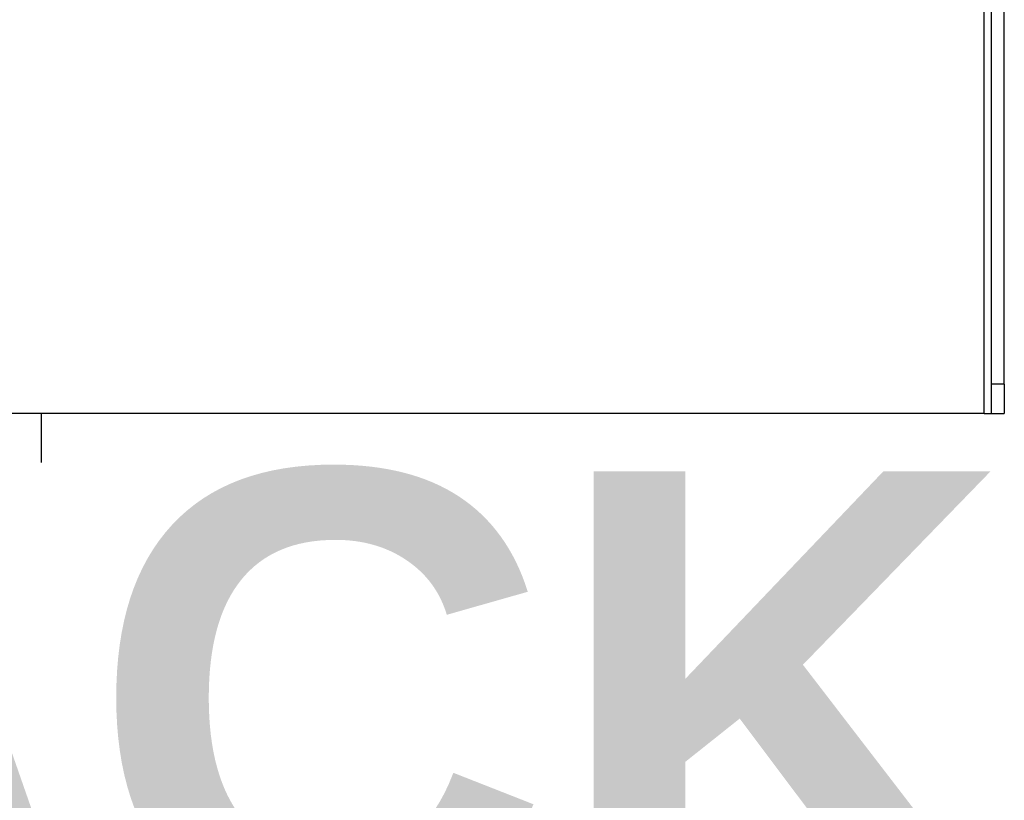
# Model space of a CAD drawing. Header units: inches. Extents: x 0 to 401, y -11 to 260.
# Tile 4 of 45: x 70.7 to 76.93, y 47.69 to 52.62. Entities that reach past the tile are written whole.
import ezdxf

# ---------------------------------------------------------------- set-up
doc = ezdxf.new("R2010")
doc.units = ezdxf.units.IN
doc.header["$LTSCALE"] = 24.054
doc.header["$MEASUREMENT"] = 0
for name, color, linetype, lineweight in [('Symbols(ANSI)', 7, 'Continuous', 25), ('Visible Edges(ANSI)', 7, 'Continuous', 25), ('Visible Tangent Edges(ANSI)', 7, 'Continuous', 25)]:
    doc.layers.add(name, color=color, linetype=linetype, lineweight=lineweight)
doc.styles.add('Dimension-ANSI', font='arialbd.ttf')

# ---------------------------------------------------------------- blocks, each defined once
blk = doc.blocks.new('Datum Identifier19')
at = {"layer": 'Symbols(ANSI)', "color": 7, "linetype": 'Continuous', "lineweight": 25}
blk.add_line((2.94509, 2.0714), (2.94509, 2.08428), dxfattribs=at)
at = {"layer": 'Symbols(ANSI)', "color": 7, "insert": (2.71576, 1.94738), "char_height": 0.12, "attachment_point": 7, "style": 'Dimension-ANSI'}
blk.add_mtext('BACK', dxfattribs=at)

msp = doc.modelspace()

# ---------------------------------------------------------------- linework, layer by layer
at = {"layer": 'Visible Edges(ANSI)'}
for p, q in [((76.8439, 50.3204), (76.8439, 227.59)), ((76.9253, 50.3204), (76.9253, 227.59)), ((76.8439, 50.1353), (76.8439, 50.3204)), ((76.9253, 50.3204), (76.9253, 50.1353)), ((76.798, 50.1353), (64.8843, 50.1353)), ((76.798, 50.1353), (76.8439, 50.1353)), ((76.8439, 50.1353), (76.9253, 50.1353))]:
    msp.add_line(p, q, dxfattribs=at)
at = {"layer": 'Visible Tangent Edges(ANSI)'}
for p, q in [((76.798, 50.1353), (76.798, 227.7751)), ((76.9253, 50.3204), (76.8439, 50.3204))]:
    msp.add_line(p, q, dxfattribs=at)

# ---------------------------------------------------------------- block references
at = {"layer": 'Symbols(ANSI)', "xscale": 24.0539995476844, "yscale": 24.0539995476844, "zscale": 24.0539995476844}
msp.add_blockref('Datum Identifier19', (0, 0), dxfattribs=at)

doc.saveas('drawing.dxf')
